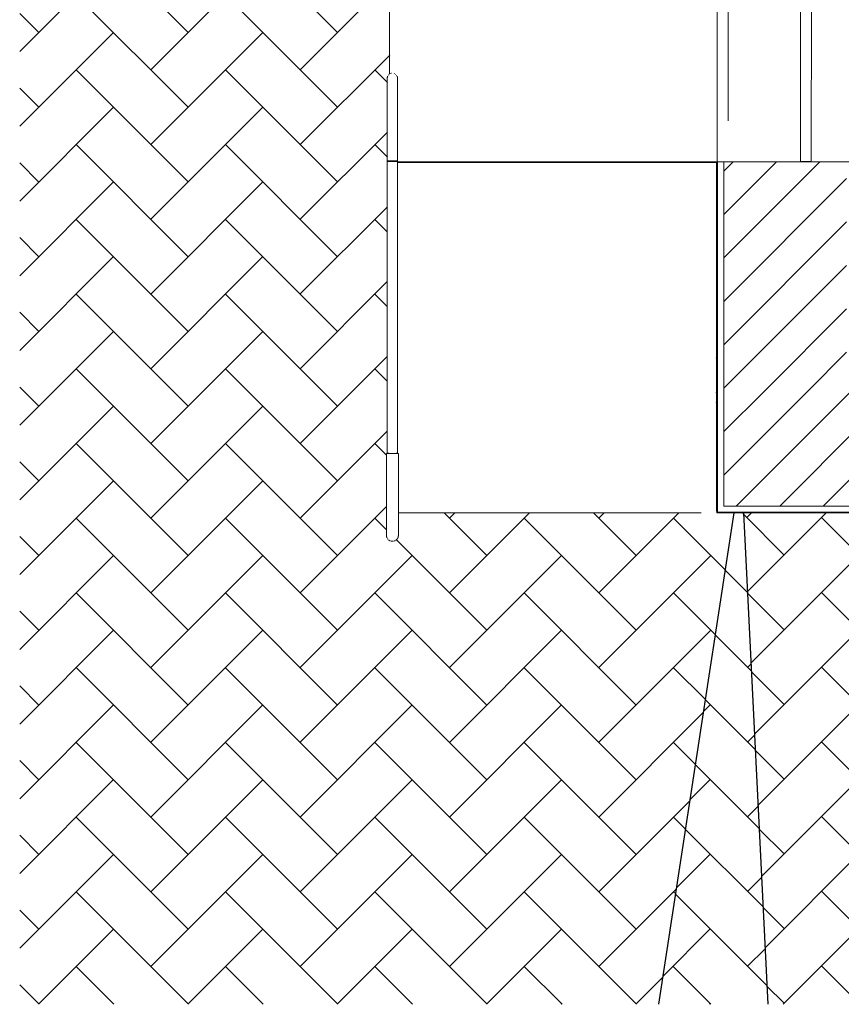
# Model space of a CAD drawing. Header units: metres. Extents: x 2.5 to 42.1, y -73.7 to -48.4.
# Tile 1 of 256: x 2.5 to 5.5, y -73.7 to -70.1. Entities that reach past the tile are written whole.
import ezdxf

# ---------------------------------------------------------------- set-up
doc = ezdxf.new("R2010")
doc.units = ezdxf.units.M
for name, color, linetype, lineweight in [('A-DOOR', 7, 'Continuous', 18), ('A-FLOR', 7, 'Continuous', 18), ('A-FLOR-PATT', 7, 'Continuous', 18), ('A-GENM', 7, 'Continuous', 18), ('A-WALL', 7, 'Continuous', 18), ('A-WALL-PATT', 7, 'Continuous', 18), ('Balaústres', 7, 'Continuous', 18), ('Corrimão', 7, 'Continuous', 18), ('Guarda-corpos', 7, 'Continuous', 18)]:
    doc.layers.add(name, color=color, linetype=linetype, lineweight=lineweight)
pattern_1 = [(50, (21.555, -62.929), (0.546555, -0.047815), [0.05715, -0.62865]), (355, (21.555, -62.929), (-0.105728, 0.573166), [0.04572, -0.50292]), (100.451, (21.601, -62.933), (0.440828, 0.525349), [0.04857, -0.53427]), (46.184, (21.555, -62.776), (0.813237, -0.12613), [0.08573, -0.94298]), (96.636, (21.623, -62.787), (0.712212, 0.742287), [0.07286, -0.80141]), (351.184, (21.555, -62.776), (0.712217, 0.742274), [0.06858, -0.75438]), (21, (21.631, -62.814), (0.454846, -0.306795), [0.05715, -0.62865]), (326, (21.631, -62.814), (0.185405, 0.55256), [0.04572, -0.50292]), (71.451, (21.669, -62.84), (0.640251, 0.245763), [0.04857, -0.53427]), (37.5, (21.555, -62.929), (0.009261, 0.2536672), [0.02515, -0.47168, 0.02515, -0.48539, -0.50482]), (37.5, (21.555, -62.929), (0.009261, 0.2536672), [-1.007, 0.02515, -0.47968]), (7.5, (21.555, -62.929), (0.2004558, 0.300546), [0.02515, -0.26594, 0.02515, -0.46025, -0.1924]), (7.5, (21.555, -62.929), (0.2004558, 0.300546), [-0.77648, 0.02515, -0.16726]), (327.5, (21.385, -62.929), (0.4067682, -0.0171882), [0.02515, -0.16535, 0.02515, -0.56921, -0.78867]), (327.5, (21.385, -62.929), (0.4067682, -0.0171882), [-0.78486, 0.02515, -0.76352]), (317.5, (21.309, -62.929), (0.444383, 0.0762794), [0.02515, -0.2225, 0.02515, -0.36957, -0.56007]), (317.5, (21.309, -62.929), (0.444383, 0.0762794), [-0.64237, 0.02515, -0.53492])]
pattern_2 = [(45, (21.555, -62.929), (-0.0795495, 0.0795495), [])]

# ---------------------------------------------------------------- blocks, each defined once
blk = doc.blocks.new('Portas 9 - Portas 2-6876494-TÉRREO _0_32m')
at = {"layer": 'A-DOOR', "color": 253, "true_color": 0xaaaaaa}
for p, q in [((5.3262, -69.1513), (5.3253, -69.9036)), ((5.3671, -69.1513), (5.3262, -69.1513)), ((5.3662, -69.9036), (5.3671, -69.1513)), ((5.3253, -69.9051), (5.3243, -70.655)), ((5.3253, -69.9036), (5.3662, -69.9036)), ((5.3649, -69.9051), (5.3253, -69.9051)), ((5.364, -70.655), (5.3649, -69.9051)), ((5.3243, -70.655), (5.364, -70.655))]:
    blk.add_line(p, q, dxfattribs=at)
blk = doc.blocks.new('Guarda-corpo - 1_-V82-TÉRREO _0_32m')
at = {"layer": 'Balaústres', "color": 253, "true_color": 0xaaaaaa}
for p, q in [((-0.0153, 0.3162), (-0.0148, 0.3168)), ((-0.0076, 0.3223), (-0.0069, 0.3226)), ((0.0023, 0.3237), (0.003, 0.3236)), ((0.0067, 0.3226), (0.0074, 0.3223)), ((0.0114, 0.3201), (0.012, 0.3196)), ((-0.0191, 0.2032), (-0.0191, 0)), ((0.019, 0), (0.019, 0.2032)), ((-0.0191, 0), (-0.0184, 0)), ((0.0184, 0), (0.019, 0))]:
    blk.add_line(p, q, dxfattribs=at)
at = {"layer": 'Balaústres', "color": 253, "true_color": 0xaaaaaa, "flags": 128}
for points in [[(-0.0191, 0.3048), (-0.019, 0.3056), (-0.019, 0.3063), (-0.0189, 0.3071), (-0.0188, 0.3078), (-0.0187, 0.3086), (-0.0185, 0.3093), (-0.0183, 0.3101), (-0.0181, 0.3108), (-0.0178, 0.3115), (-0.0175, 0.3122), (-0.0172, 0.3129)], [(-0.0191, 0.3048), (-0.0191, 0.3047), (-0.0191, 0.3045), (-0.0191, 0.3041), (-0.0191, 0.3035), (-0.0191, 0.3028), (-0.0191, 0.3019), (-0.0191, 0.3008), (-0.0191, 0.2996), (-0.0191, 0.2983), (-0.0191, 0.2968), (-0.0191, 0.2951), (-0.0191, 0.2933), (-0.0191, 0.2914), (-0.0191, 0.2893), (-0.0191, 0.2871), (-0.0191, 0.2847), (-0.0191, 0.2822), (-0.0191, 0.2796), (-0.0191, 0.2768), (-0.0191, 0.274), (-0.0191, 0.271), (-0.0191, 0.2679), (-0.0191, 0.2648), (-0.0191, 0.2615), (-0.0191, 0.2581), (-0.0191, 0.2546), (-0.0191, 0.2511), (-0.0191, 0.2475), (-0.0191, 0.2438), (-0.0191, 0.24), (-0.0191, 0.2362), (-0.0191, 0.2323), (-0.0191, 0.2284), (-0.0191, 0.2245), (-0.0191, 0.2205), (-0.0191, 0.2165), (-0.0191, 0.2124), (-0.0191, 0.2084), (-0.0191, 0.2043), (-0.0191, 0.2032)], [(-0.0191, 0.2928), (-0.0191, 0.2947), (-0.0191, 0.2963), (-0.0191, 0.2979), (-0.0191, 0.2993), (-0.0191, 0.3005), (-0.0191, 0.3016), (-0.0191, 0.3026), (-0.0191, 0.3033), (-0.0191, 0.3039), (-0.0191, 0.3044), (-0.0191, 0.3047), (-0.0191, 0.3048), (-0.0191, 0.3048)], [(-0.0121, 0.3195), (-0.0115, 0.32), (-0.0109, 0.3204)], [(-0.0032, 0.3236), (-0.0025, 0.3237), (-0.0017, 0.3238)], [(0.0147, 0.3169), (0.0152, 0.3163), (0.0156, 0.3157)], [(0.0175, 0.3124), (0.0178, 0.3117), (0.018, 0.311), (0.0183, 0.3103), (0.0185, 0.3095), (0.0186, 0.3088), (0.0188, 0.308), (0.0189, 0.3073), (0.019, 0.3065), (0.019, 0.3058), (0.019, 0.305), (0.019, 0.3048)], [(0.019, 0.2032), (0.019, 0.2073), (0.019, 0.2113), (0.019, 0.2154), (0.019, 0.2194), (0.019, 0.2234), (0.019, 0.2274), (0.019, 0.2313), (0.019, 0.2352), (0.019, 0.239), (0.019, 0.2428), (0.019, 0.2465), (0.019, 0.2501), (0.019, 0.2537), (0.019, 0.2572), (0.019, 0.2606), (0.019, 0.2639), (0.019, 0.2671), (0.019, 0.2702), (0.019, 0.2732), (0.019, 0.2761), (0.019, 0.2789), (0.019, 0.2815), (0.019, 0.284), (0.019, 0.2864), (0.019, 0.2887), (0.019, 0.2908), (0.019, 0.2928), (0.019, 0.2947), (0.019, 0.2963), (0.019, 0.2979), (0.019, 0.2993), (0.019, 0.3005), (0.019, 0.3016), (0.019, 0.3026), (0.019, 0.3033), (0.019, 0.3039), (0.019, 0.3044), (0.019, 0.3047), (0.019, 0.3048), (0.019, 0.3048)], [(0.019, 0.3048), (0.019, 0.3047), (0.019, 0.3045), (0.019, 0.3041), (0.019, 0.3035), (0.019, 0.3028), (0.019, 0.3019), (0.019, 0.3008), (0.019, 0.2996), (0.019, 0.2983), (0.019, 0.2968), (0.019, 0.2951), (0.019, 0.2933)], [(-0.0191, 0.2032), (-0.0191, 0.2073), (-0.0191, 0.2113), (-0.0191, 0.2154), (-0.0191, 0.2194), (-0.0191, 0.2234), (-0.0191, 0.2274), (-0.0191, 0.2313), (-0.0191, 0.2352), (-0.0191, 0.239), (-0.0191, 0.2428), (-0.0191, 0.2465), (-0.0191, 0.2501), (-0.0191, 0.2525)], [(0.019, 0.2806), (0.019, 0.2796), (0.019, 0.2768), (0.019, 0.274), (0.019, 0.271), (0.019, 0.2679), (0.019, 0.2648), (0.019, 0.2615), (0.019, 0.2581), (0.019, 0.2546), (0.019, 0.2511), (0.019, 0.2475), (0.019, 0.2438), (0.019, 0.24), (0.019, 0.2362), (0.019, 0.2323), (0.019, 0.2284), (0.019, 0.2245), (0.019, 0.2205), (0.019, 0.2165), (0.019, 0.2124), (0.019, 0.2084), (0.019, 0.2043), (0.019, 0.2032)]]:
    blk.add_lwpolyline(points, dxfattribs=at)
blk = doc.blocks.new('Guarda-corpo - 1_-V83-TÉRREO _0_32m')
at = {"layer": 'Balaústres', "color": 253, "true_color": 0xaaaaaa}
for p, q in [((0, 0), (-0.022, 0)), ((0.022, 0), (0, 0)), ((-0.022, 0), (-0.022, -0.1984)), ((0.022, -0.1984), (0.022, 0))]:
    blk.add_line(p, q, dxfattribs=at)
at = {"layer": 'Balaústres', "color": 253, "true_color": 0xaaaaaa, "flags": 128}
for points in [[(-0.022, -0.2479), (-0.022, -0.2463), (-0.022, -0.2427), (-0.022, -0.239), (-0.022, -0.2352), (-0.022, -0.2314), (-0.022, -0.2275), (-0.022, -0.2236), (-0.022, -0.2197), (-0.022, -0.2157), (-0.022, -0.2117), (-0.022, -0.2076), (-0.022, -0.2036), (-0.022, -0.1995), (-0.022, -0.1984)], [(-0.022, -0.1984), (-0.022, -0.2025), (-0.022, -0.2065), (-0.022, -0.2106), (-0.022, -0.2146), (-0.022, -0.2186), (-0.022, -0.2226), (-0.022, -0.2265), (-0.022, -0.2304), (-0.022, -0.2342), (-0.022, -0.238), (-0.022, -0.2417), (-0.022, -0.2453), (-0.022, -0.2489), (-0.022, -0.2524), (-0.022, -0.2558), (-0.022, -0.2591), (-0.022, -0.2623), (-0.022, -0.2654), (-0.022, -0.2684), (-0.022, -0.2713), (-0.022, -0.2741), (-0.022, -0.2767), (-0.022, -0.2792), (-0.022, -0.2816), (-0.022, -0.2839), (-0.022, -0.286), (-0.022, -0.288), (-0.022, -0.2899), (-0.022, -0.2915), (-0.022, -0.2931), (-0.022, -0.2945), (-0.022, -0.2957), (-0.022, -0.2968), (-0.022, -0.2978), (-0.022, -0.2985), (-0.022, -0.2991), (-0.022, -0.2996), (-0.022, -0.2999), (-0.022, -0.3), (-0.022, -0.3)], [(0.022, -0.1984), (0.022, -0.2025), (0.022, -0.2065), (0.022, -0.2106), (0.022, -0.2146), (0.022, -0.2186), (0.022, -0.2226), (0.022, -0.2265), (0.022, -0.2304), (0.022, -0.2342), (0.022, -0.238), (0.022, -0.2417), (0.022, -0.2453)], [(0.022, -0.3), (0.022, -0.2999), (0.022, -0.2997), (0.022, -0.2993), (0.022, -0.2987), (0.022, -0.298), (0.022, -0.2971), (0.022, -0.296), (0.022, -0.2948), (0.022, -0.2935), (0.022, -0.292), (0.022, -0.2903), (0.022, -0.2885), (0.022, -0.2866), (0.022, -0.2845), (0.022, -0.2823), (0.022, -0.2799), (0.022, -0.2774), (0.022, -0.2748), (0.022, -0.272), (0.022, -0.2692), (0.022, -0.2662), (0.022, -0.2631), (0.022, -0.26), (0.022, -0.2567), (0.022, -0.2533), (0.022, -0.2498), (0.022, -0.2463), (0.022, -0.2427), (0.022, -0.239), (0.022, -0.2352), (0.022, -0.2314), (0.022, -0.2275), (0.022, -0.2236), (0.022, -0.2197), (0.022, -0.2157), (0.022, -0.2117), (0.022, -0.2076), (0.022, -0.2036), (0.022, -0.1995), (0.022, -0.1984)], [(-0.022, -0.3), (-0.022, -0.2999), (-0.022, -0.2997), (-0.022, -0.2993), (-0.022, -0.2987), (-0.022, -0.298), (-0.022, -0.2971), (-0.022, -0.296), (-0.022, -0.2948), (-0.022, -0.2935), (-0.022, -0.292), (-0.022, -0.2903), (-0.022, -0.2885), (-0.022, -0.2874)], [(0.022, -0.2634), (0.022, -0.2654), (0.022, -0.2684), (0.022, -0.2713), (0.022, -0.2741), (0.022, -0.2767), (0.022, -0.2792), (0.022, -0.2816), (0.022, -0.2839), (0.022, -0.286), (0.022, -0.288), (0.022, -0.2899), (0.022, -0.2915), (0.022, -0.2931), (0.022, -0.2945), (0.022, -0.2957), (0.022, -0.2968), (0.022, -0.2978), (0.022, -0.2985), (0.022, -0.2991), (0.022, -0.2996), (0.022, -0.2999), (0.022, -0.3), (0.022, -0.3)], [(-0.0198, -0.3096), (-0.0202, -0.3088), (-0.0205, -0.308), (-0.0208, -0.3071), (-0.0211, -0.3063), (-0.0213, -0.3055), (-0.0215, -0.3046), (-0.0217, -0.3037), (-0.0218, -0.3029), (-0.0219, -0.302), (-0.022, -0.3011), (-0.022, -0.3002), (-0.022, -0.3)], [(-0.0164, -0.3147), (-0.017, -0.314), (-0.0175, -0.3133), (-0.018, -0.3126), (-0.0185, -0.3119)], [(-0.0124, -0.3182), (-0.0131, -0.3176), (-0.0138, -0.3171), (-0.0145, -0.3165)], [(-0.0069, -0.3209), (-0.0078, -0.3206), (-0.0086, -0.3203), (-0.0094, -0.3199), (-0.0102, -0.3195)], [(0, -0.322), (-0.0009, -0.322), (-0.0018, -0.3219), (-0.0026, -0.3218), (-0.0035, -0.3217), (-0.0044, -0.3216)], [(0.0046, -0.3215), (0.0037, -0.3217), (0.0029, -0.3218), (0.002, -0.3219), (0.0011, -0.322), (0.0002, -0.322)], [(0.0096, -0.3198), (0.0088, -0.3202), (0.008, -0.3205), (0.0071, -0.3208)], [(0.0147, -0.3164), (0.014, -0.317), (0.0133, -0.3175), (0.0126, -0.318), (0.0119, -0.3185)], [(0.0182, -0.3124), (0.0176, -0.3131), (0.0171, -0.3138), (0.0165, -0.3145)], [(0.022, -0.3), (0.022, -0.3009), (0.0219, -0.3018), (0.0218, -0.3026), (0.0217, -0.3035), (0.0216, -0.3044), (0.0214, -0.3052), (0.0211, -0.3061), (0.0209, -0.3069), (0.0206, -0.3078), (0.0203, -0.3086), (0.0199, -0.3094), (0.0195, -0.3102)]]:
    blk.add_lwpolyline(points, dxfattribs=at)
blk = doc.blocks.new('Guarda-corpo - Guarda-corpo-8684152-TÉRREO _0_32m')
at = {"layer": 'Corrimão', "color": 253, "true_color": 0xaaaaaa}
for p, q in [((3.8103, -70.6537), (3.8103, -70.6566)), ((3.8103, -70.6552), (3.8103, -70.6566)), ((3.8484, -70.6566), (3.8484, -70.6537)), ((3.8484, -70.6566), (3.8484, -70.6552))]:
    blk.add_line(p, q, dxfattribs=at)
at = {"layer": 'Corrimão', "color": 253, "true_color": 0xaaaaaa, "flags": 128}
for points in [[(3.8103, -71.7227), (3.8103, -71.1896), (3.8103, -70.6566)], [(3.8103, -70.6566), (3.8103, -71.1896), (3.8103, -71.7227)], [(3.8484, -70.6566), (3.8484, -71.1896), (3.8484, -71.7227)], [(3.8484, -71.7227), (3.8484, -71.1896), (3.8484, -70.6566)]]:
    blk.add_lwpolyline(points, dxfattribs=at)
at = {"layer": 'Corrimão', "color": 253, "true_color": 0xaaaaaa}
for centre, start_param, end_param in [((3.8294, -70.6537), 0, 3.141593), ((3.8294, -70.6537), 3.141593, 6.283185), ((3.8294, -71.7227), 3.141593, 6.283185)]:
    blk.add_ellipse(centre, major_axis=(0.0191, 0), ratio=0.076707, start_param=start_param, end_param=end_param, dxfattribs=at)
for name, p in [('Guarda-corpo - 1_-V82-TÉRREO _0_32m', (3.8294, -70.6552)), ('Guarda-corpo - 1_-V83-TÉRREO _0_32m', (3.8294, -71.7241))]:
    blk.add_blockref(name, p)
blk = doc.blocks.new('4 GRE - ESCOLA DE CINEMA E AUDIOVISUAL CINE REX R07_rvt-1-TÉRREO _0_32m')
at = {"layer": 'A-FLOR-PATT', "true_color": 0xaaaaaa}
h = blk.add_hatch(dxfattribs=at)
h.set_pattern_fill('FP_5', color=253, style=0, pattern_type=2)
h.set_pattern_definition([(45.002, (21.556, -62.929), (4.6e-06, 0.273721), [0.58064, -0.19355]), (134.999, (21.693, -62.792), (4.8e-06, 0.273721), [0.58062, -0.19354])])
h.paths.add_polyline_path([(5.0187, -71.379), (5.0187, -70.656), (4.8543, -70.656), (4.8548, -70.658), (5.0176, -70.658), (5.0176, -71.3741)])
h.paths.add_polyline_path([(3.8194, -66.1035), (3.8194, -53.5475), (2.4637, -58.5813), (2.4637, -60.1403), (3.3942, -64.2334)])
h.paths.add_polyline_path([(5.0237, -50.5635), (5.1083, -50.5635), (5.1083, -48.7615), (4.9931, -49.1906), (4.9982, -49.1928), (5.0017, -49.2015), (4.9979, -49.2104), (4.9893, -49.214), (4.9867, -49.2129), (4.9795, -49.243), (4.9805, -49.2407), (4.9894, -49.2371), (4.9982, -49.2412), (5.0016, -49.2495), (4.9977, -49.2584), (4.9892, -49.2618), (4.9805, -49.2582), (4.9769, -49.2496), (4.9688, -49.2795), (5.0237, -49.2795), (5.0237, -49.9701)])
h = blk.add_hatch(dxfattribs=at)
h.set_pattern_fill('FP_3', color=253, style=0, pattern_type=2)
h.set_pattern_definition([(45.008, (21.552, -62.929), (-2.9e-06, 0.273714), [0.58056, -0.19352]), (134.992, (21.689, -62.792), (2.9e-06, 0.273714), [0.58056, -0.19352])])
h.paths.add_polyline_path([(5.0187, -71.5033), (5.0187, -71.379), (5.0176, -71.3741), (5.0176, -71.5)])
h.paths.add_polyline_path([(4.8548, -70.658), (4.8543, -70.656), (4.7373, -70.656), (4.738, -70.658)])
h.paths.add_polyline_path([(3.8194, -67.8915), (3.8194, -66.1035), (2.4637, -60.1403), (2.4637, -63.8087), (3.6572, -67.403)])
h = blk.add_hatch(dxfattribs=at)
h.set_pattern_fill('FP_2', color=253, style=0, pattern_type=2)
h.set_pattern_definition([(44.999, (21.555, -62.931), (-2.3e-06, 0.273714), [0.58064, -0.19355]), (135.001, (21.692, -62.794), (2.3e-06, 0.273714), [0.58064, -0.19355])])
h.paths.add_polyline_path([(5.0187, -71.5399), (5.0187, -71.5033), (5.0176, -71.5), (5.0176, -71.537)])
h.paths.add_polyline_path([(4.738, -70.658), (4.7373, -70.656), (4.6791, -70.656), (4.6799, -70.658)])
h.paths.add_polyline_path([(3.8194, -68.4176), (3.8194, -67.8915), (2.4637, -63.8087), (2.4637, -64.8883), (3.4296, -67.403)])
h = blk.add_hatch(dxfattribs=at)
h.set_pattern_fill('FP_1', color=253, style=0, pattern_type=2)
h.set_pattern_definition([(45.006, (21.553, -62.929), (-4e-07, 0.273721), [0.58058, -0.19353]), (134.994, (21.69, -62.792), (4e-07, 0.273721), [0.58058, -0.19353])])
h.paths.add_polyline_path([(4.8053, -73.7423), (5.0824, -71.9419), (5.0187, -71.9419), (5.0187, -71.5399), (5.0176, -71.537), (5.0176, -71.9362), (4.9611, -71.9419), (3.8513, -71.9419), (3.8505, -72.0301), (3.8484, -72.0351), (3.8423, -72.0417), (3.8404, -72.0432), (3.8332, -72.0456), (3.8294, -72.0461), (3.821, -72.0443), (3.8164, -72.0416), (3.8123, -72.0378), (3.8092, -72.0325), (3.808, -72.0277), (3.8074, -72.0089), (3.8081, -71.7241), (3.8129, -71.7234), (3.8103, -71.7227), (3.8112, -70.3449), (3.8149, -70.3382), (3.8184, -70.335), (3.8194, -70.3339), (3.8194, -68.4176), (2.4637, -64.8883), (2.4637, -73.7423)])
h.paths.add_polyline_path([(4.6799, -70.658), (4.6791, -70.656), (3.8478, -70.6565), (3.8484, -70.658), (4.4382, -70.658)])
h = blk.add_hatch(dxfattribs=at)
h.set_pattern_fill('FP_7', color=253, style=0, pattern_type=2)
h.set_pattern_definition([(45, (21.554, -62.928), (0, 0.273721), [0.58064, -0.19355]), (135, (21.691, -62.791), (0, 0.273721), [0.58064, -0.19355])])
h.paths.add_polyline_path([(5.1083, -73.7423), (5.2053, -73.7423), (5.1166, -71.9419), (5.0824, -71.9419), (4.8053, -73.7423), (4.9409, -73.7423)])
h = blk.add_hatch(dxfattribs=at)
h.set_pattern_fill('FP_6', color=253, style=0, pattern_type=2)
h.set_pattern_definition([(45.014, (21.539, -62.931), (-3.2e-06, 0.273714), [0.58036, -0.19345]), (134.973, (21.675, -62.794), (-5.4e-06, 0.273714), [0.58049, -0.1935])])
h.paths.add_polyline_path([(5.2053, -73.7423), (5.9802, -73.7423), (5.9802, -71.9419), (5.1166, -71.9419), (5.1272, -72.1575)])
at = {"layer": 'A-WALL-PATT', "true_color": 0xd4d4d4}
h = blk.add_hatch(dxfattribs=at)
h.set_pattern_fill('FP_9', color=254, style=0, pattern_type=2)
h.set_pattern_definition(pattern_1)
h.paths.add_polyline_path([(5.0187, -71.9394), (5.0212, -71.9394), (5.0212, -70.6559), (5.0187, -70.6559), (5.0187, -71.7613)])
h.paths.add_polyline_path([(5.0212, -69.1513), (5.0212, -65.395), (5.0187, -65.395), (5.0187, -69.1513)])
h.paths.add_polyline_path([(5.0212, -64.0919), (5.0212, -62.8833), (5.0187, -62.8833), (5.0187, -64.0919)])
h.paths.add_polyline_path([(5.0187, -59.6037), (5.0212, -59.6037), (5.0212, -58.6419), (5.0187, -58.6419), (5.0187, -59.479)])
h.paths.add_polyline_path([(5.0187, -57.3419), (5.0212, -57.3419), (5.0212, -53.5315), (5.0187, -53.5315), (5.0187, -56.3093)])
h.paths.add_polyline_path([(5.0187, -51.8615), (5.0212, -51.8615), (5.0212, -50.5715), (5.0187, -50.5715), (5.0187, -51.5549)])
h = blk.add_hatch(dxfattribs=at)
h.set_pattern_fill('FP_10', color=254, style=0, pattern_type=2)
h.set_pattern_definition(pattern_2)
h.paths.add_polyline_path([(5.4937, -71.4969), (5.4937, -70.6559), (5.0437, -70.6559), (5.0437, -71.4969)])
h.paths.add_polyline_path([(5.4937, -69.1513), (5.4937, -65.395), (5.0437, -65.395), (5.0437, -69.1513)])
h.paths.add_polyline_path([(5.4937, -64.0919), (5.4937, -62.8833), (5.0437, -62.8833), (5.0437, -64.0919)])
h.paths.add_polyline_path([(5.0437, -59.6037), (5.4937, -59.6037), (5.4937, -58.6419), (5.0437, -58.6419), (5.0437, -59.479)])
h.paths.add_polyline_path([(5.0437, -57.3419), (5.4937, -57.3419), (5.4937, -53.5315), (5.0437, -53.5315), (5.0437, -56.3093)])
h.paths.add_polyline_path([(5.4937, -51.8615), (5.4937, -50.5965), (5.0437, -50.5965), (5.0437, -51.8615)])
h = blk.add_hatch(dxfattribs=at)
h.set_pattern_fill('FP_10', color=254, style=0, pattern_type=2)
h.set_pattern_definition(pattern_2)
h.paths.add_polyline_path([(11.1341, -71.9169), (11.6948, -71.9169), (11.6948, -71.4969), (5.0437, -71.4969), (5.0437, -71.9169), (9.8955, -71.9169)])
h = blk.add_hatch(dxfattribs=at)
h.set_pattern_fill('FP_9', color=254, style=0, pattern_type=2)
h.set_pattern_definition(pattern_1)
h.paths.add_polyline_path([(11.1341, -71.9419), (11.7198, -71.9419), (11.7198, -71.9394), (5.0187, -71.9394), (5.0187, -71.9419), (9.8955, -71.9419)])
at = {"layer": 'A-FLOR', "color": 253, "true_color": 0xaaaaaa}
for p, q in [((3.8194, -69.1513), (3.8194, -70.3343)), ((5.0194, -70.6559), (5.0194, -69.1513)), ((3.8478, -70.656), (5.0187, -70.656)), ((3.8484, -70.658), (5.0176, -70.658)), ((5.0176, -70.658), (5.0176, -71.9362)), ((4.9611, -71.9419), (3.8513, -71.9419))]:
    blk.add_line(p, q, dxfattribs=at)
at = {"layer": 'A-FLOR', "color": 253, "lineweight": 25, "true_color": 0xaaaaaa}
for p, q in [((4.6799, -70.658), (4.6791, -70.656)), ((4.738, -70.658), (4.7373, -70.656)), ((4.8548, -70.658), (4.8543, -70.656)), ((5.0187, -71.379), (5.0176, -71.3741)), ((5.0187, -71.5033), (5.0176, -71.5)), ((5.0187, -71.5399), (5.0176, -71.537)), ((4.8053, -73.7423), (5.0824, -71.9419)), ((5.1166, -71.9419), (5.2053, -73.7423))]:
    blk.add_line(p, q, dxfattribs=at)
at = {"layer": 'A-GENM', "color": 253, "true_color": 0xaaaaaa}
for p, q in [((5.0594, -70.5059), (5.0594, -69.1819)), ((5.0594, -69.1819), (5.0594, -70.5059))]:
    blk.add_line(p, q, dxfattribs=at)
at = {"layer": 'A-WALL', "color": 253, "true_color": 0xaaaaaa}
for p, q in [((5.5187, -70.6559), (5.0187, -70.6559)), ((5.0187, -70.6559), (5.0187, -71.4719)), ((5.0212, -70.6559), (5.0212, -71.4719)), ((5.0437, -70.6559), (5.0437, -71.4719)), ((5.0187, -71.4719), (5.0187, -71.9394)), ((5.0212, -71.9169), (5.0212, -71.4719)), ((5.0437, -71.4969), (5.0437, -71.4719)), ((5.0437, -71.9169), (5.0437, -71.4969)), ((5.0212, -71.9394), (5.0212, -71.9169)), ((5.0437, -71.9169), (11.6948, -71.9169)), ((5.0187, -71.9394), (5.0187, -71.9419)), ((5.0187, -71.9419), (11.7198, -71.9419)), ((5.0212, -71.9394), (11.7173, -71.9394))]:
    blk.add_line(p, q, dxfattribs=at)
at = {"layer": 'A-DOOR', "color": 253, "lineweight": 18, "true_color": 0xaaaaaa}
blk.add_blockref('Portas 9 - Portas 2-6876494-TÉRREO _0_32m', (0, 0), dxfattribs=at)
at = {"layer": 'Guarda-corpos', "color": 253, "lineweight": 18, "true_color": 0xaaaaaa}
blk.add_blockref('Guarda-corpo - Guarda-corpo-8684152-TÉRREO _0_32m', (0, 0), dxfattribs=at)

msp = doc.modelspace()

# ---------------------------------------------------------------- block references
at = {"lineweight": 5}
msp.add_blockref('4 GRE - ESCOLA DE CINEMA E AUDIOVISUAL CINE REX R07_rvt-1-TÉRREO _0_32m', (0, 0), dxfattribs=at)

doc.saveas('drawing.dxf')
